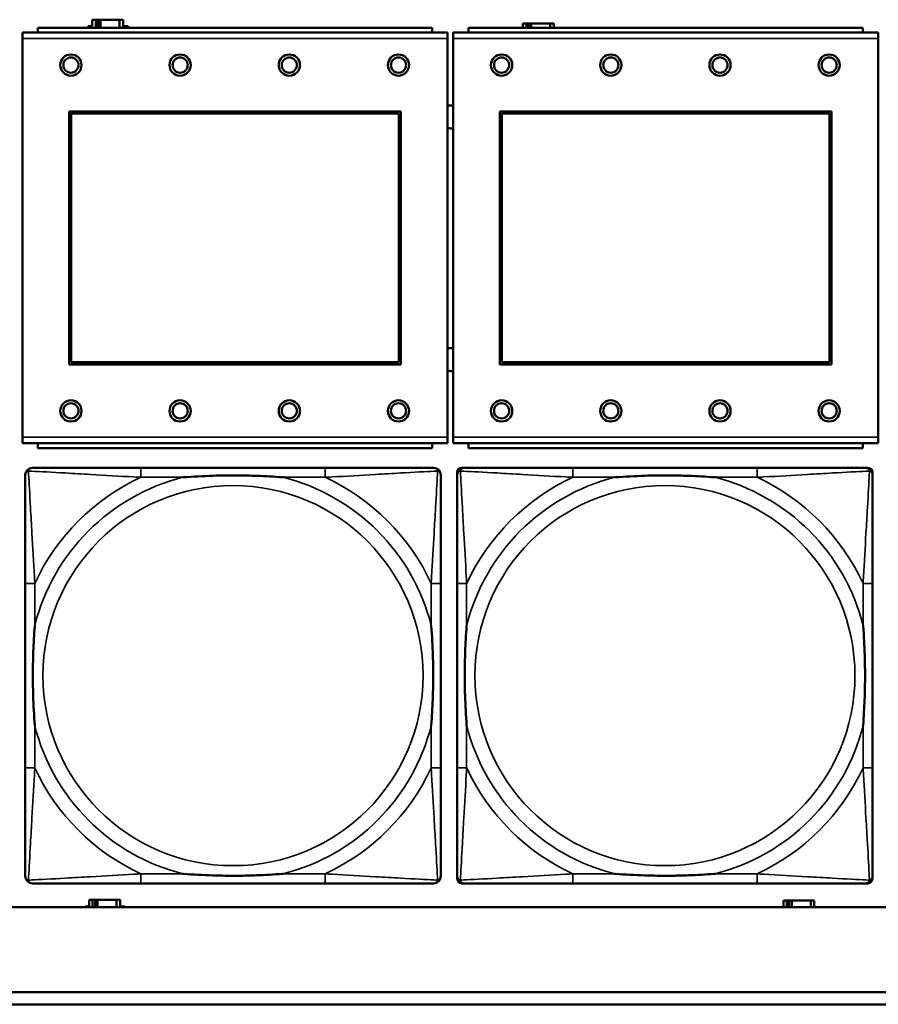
# Model space of a CAD drawing. Header units: inches. Extents: x 1.9 to 64.4, y 1.6 to 69.2.
# Tile 121 of 256: x 31.7 to 33.1, y 45 to 46.6. Entities that reach past the tile are written whole.
import ezdxf

# ---------------------------------------------------------------- set-up
doc = ezdxf.new("R2010")
doc.units = ezdxf.units.IN
doc.header["$MEASUREMENT"] = 0
doc.layers.add('Visible (ANSI)', color=7, linetype='Continuous', lineweight=50)
doc.layers.add('Visible Narrow (ANSI)', color=7, linetype='Continuous', lineweight=35)

msp = doc.modelspace()

# ---------------------------------------------------------------- linework, layer by layer
at = {"layer": 'Visible (ANSI)'}
for p, q in [((31.7761, 46.5614), (31.7761, 46.5641)), ((31.7761, 46.5641), (31.7826, 46.5641)), ((31.7884, 46.5746), (31.7826, 46.5746)), ((31.7826, 46.5746), (31.7826, 46.5614)), ((31.7884, 46.5746), (31.7924, 46.5746)), ((31.7884, 46.5614), (31.7884, 46.5746)), ((31.7924, 46.5614), (31.7924, 46.5746)), ((31.7924, 46.5746), (31.7965, 46.5746)), ((31.7965, 46.5746), (31.7965, 46.5614)), ((31.7965, 46.5746), (31.8277, 46.5746)), ((31.8277, 46.5746), (31.8277, 46.5614)), ((31.8336, 46.5746), (31.8277, 46.5746)), ((31.8336, 46.5614), (31.8336, 46.5746)), ((31.8336, 46.5641), (31.8417, 46.5641)), ((31.8417, 46.5641), (31.8417, 46.5614)), ((32.4984, 46.5686), (32.4926, 46.5686)), ((32.4926, 46.5686), (32.4926, 46.5614)), ((32.4984, 46.5686), (32.5024, 46.5686)), ((32.4984, 46.5614), (32.4984, 46.5686)), ((32.5024, 46.5614), (32.5024, 46.5686)), ((32.5024, 46.5686), (32.5065, 46.5686)), ((32.5065, 46.5686), (32.5065, 46.5614)), ((32.5065, 46.5686), (32.5377, 46.5686)), ((32.5377, 46.5686), (32.5377, 46.5614)), ((32.5436, 46.5686), (32.5377, 46.5686)), ((32.5436, 46.5614), (32.5436, 46.5686)), ((32.3686, 46.5534), (31.6676, 46.5534)), ((31.6676, 46.5434), (31.6676, 46.5534)), ((32.3431, 46.5614), (31.6931, 46.5614)), ((31.6931, 46.5534), (31.6931, 46.5614)), ((32.3431, 46.5614), (32.3431, 46.5534)), ((32.3686, 46.5534), (32.3686, 46.5434)), ((33.0786, 46.5534), (32.3776, 46.5534)), ((32.3776, 46.5434), (32.3776, 46.5534)), ((33.0531, 46.5614), (32.4031, 46.5614)), ((32.4031, 46.5534), (32.4031, 46.5614)), ((33.0531, 46.5614), (33.0531, 46.5534)), ((33.0786, 46.5534), (33.0786, 46.5434)), ((31.6676, 46.5434), (31.6676, 45.8864)), ((32.3686, 45.8864), (32.3686, 46.5434)), ((32.3776, 46.5434), (32.3776, 45.8864)), ((33.0786, 45.8864), (33.0786, 46.5434)), ((31.7446, 46.0064), (31.7446, 46.4234)), ((31.7446, 46.4234), (32.2916, 46.4234)), ((31.7482, 46.4198), (32.288, 46.4198)), ((31.7482, 46.01), (31.7482, 46.4198)), ((32.288, 46.4198), (32.288, 46.01)), ((32.2916, 46.4234), (32.2916, 46.0064)), ((32.4546, 46.0064), (32.4546, 46.4234)), ((32.4546, 46.4234), (33.0016, 46.4234)), ((32.4582, 46.4198), (32.998, 46.4198)), ((32.4582, 46.01), (32.4582, 46.4198)), ((32.998, 46.4198), (32.998, 46.01)), ((33.0016, 46.4234), (33.0016, 46.0064)), ((32.2916, 46.0064), (31.7446, 46.0064)), ((32.288, 46.01), (31.7482, 46.01)), ((33.0016, 46.0064), (32.4546, 46.0064)), ((32.998, 46.01), (32.4582, 46.01)), ((31.6676, 45.8764), (31.6676, 45.8864)), ((32.3686, 45.8864), (32.3686, 45.8764)), ((32.3776, 45.8764), (32.3776, 45.8864)), ((33.0786, 45.8864), (33.0786, 45.8764)), ((31.6676, 45.8764), (32.3686, 45.8764)), ((31.6931, 45.8764), (31.6931, 45.8684)), ((32.3431, 45.8684), (31.6931, 45.8684)), ((32.3431, 45.8684), (32.3431, 45.8764)), ((32.3776, 45.8764), (33.0786, 45.8764)), ((32.4031, 45.8764), (32.4031, 45.8684)), ((33.0531, 45.8684), (32.4031, 45.8684)), ((33.0531, 45.8684), (33.0531, 45.8764)), ((32.1668, 45.836), (31.8628, 45.836)), ((32.3922, 45.836), (32.3961, 45.836)), ((32.8788, 45.836), (32.5748, 45.836)), ((33.0575, 45.836), (33.0614, 45.836)), ((32.3843, 45.1589), (32.3843, 45.8281)), ((33.0693, 45.8281), (33.0693, 45.8242)), ((31.6723, 45.6455), (31.6723, 45.3415)), ((32.3573, 45.3415), (32.3573, 45.6455)), ((32.3843, 45.6455), (32.3843, 45.3415)), ((33.0693, 45.3415), (33.0693, 45.6455)), ((33.0693, 45.1628), (33.0693, 45.1589)), ((31.8628, 45.151), (32.1668, 45.151)), ((33.0614, 45.151), (32.3922, 45.151)), ((32.5748, 45.151), (32.8788, 45.151)), ((31.7834, 45.1236), (31.7776, 45.1236)), ((31.7776, 45.1236), (31.7776, 45.1116)), ((31.7834, 45.1236), (31.7874, 45.1236)), ((31.7834, 45.1116), (31.7834, 45.1236)), ((31.7874, 45.1116), (31.7874, 45.1236)), ((31.7874, 45.1236), (31.7915, 45.1236)), ((31.7915, 45.1236), (31.7915, 45.1116)), ((31.7915, 45.1236), (31.8227, 45.1236)), ((31.8227, 45.1236), (31.8227, 45.1116)), ((31.8286, 45.1236), (31.8227, 45.1236)), ((31.8286, 45.1116), (31.8286, 45.1236)), ((32.9279, 45.1225), (32.9221, 45.1225)), ((32.9221, 45.1225), (32.9221, 45.1116)), ((32.9279, 45.1225), (32.9319, 45.1225)), ((32.9279, 45.1116), (32.9279, 45.1225)), ((32.9319, 45.1116), (32.9319, 45.1225)), ((32.9319, 45.1225), (32.936, 45.1225)), ((32.936, 45.1225), (32.936, 45.1116)), ((32.936, 45.1225), (32.9672, 45.1225)), ((32.9672, 45.1225), (32.9672, 45.1116)), ((32.9731, 45.1225), (32.9672, 45.1225)), ((32.9731, 45.1116), (32.9731, 45.1225)), ((45.17, 45.1116), (22.395, 45.1116)), ((31.7711, 45.1116), (31.7711, 45.1131)), ((31.7711, 45.1131), (31.7776, 45.1131)), ((31.8286, 45.1131), (31.8367, 45.1131)), ((31.8367, 45.1131), (31.8367, 45.1116)), ((32.9156, 45.1116), (32.9156, 45.112)), ((32.9156, 45.112), (32.9221, 45.112)), ((32.9731, 45.112), (32.9812, 45.112)), ((32.9812, 45.112), (32.9812, 45.1116)), ((22.395, 44.9716), (33.1875, 44.9716)), ((33.1875, 44.9516), (22.395, 44.9516))]:
    msp.add_line(p, q, dxfattribs=at)
for centre, radius in [((31.7476, 46.4998), 0.0175), ((31.9276, 46.4998), 0.0175), ((32.1076, 46.4998), 0.0175), ((32.2876, 46.4998), 0.0175), ((32.4576, 46.4998), 0.0175), ((32.6376, 46.4998), 0.0175), ((32.8176, 46.4998), 0.0175), ((32.9976, 46.4998), 0.0175), ((31.7476, 46.4998), 0.0125), ((31.9276, 46.4998), 0.0125), ((32.1076, 46.4998), 0.0125), ((32.2876, 46.4998), 0.0125), ((32.4576, 46.4998), 0.0125), ((32.6376, 46.4998), 0.0125), ((32.8176, 46.4998), 0.0125), ((32.9976, 46.4998), 0.0125), ((31.7476, 45.9298), 0.0175), ((31.9276, 45.9298), 0.0175), ((32.1076, 45.9298), 0.0175), ((32.2876, 45.9298), 0.0175), ((32.4576, 45.9298), 0.0175), ((32.6376, 45.9298), 0.0175), ((32.8176, 45.9298), 0.0175), ((32.9976, 45.9298), 0.0175), ((31.7476, 45.9298), 0.0125), ((31.9276, 45.9298), 0.0125), ((32.1076, 45.9298), 0.0125), ((32.2876, 45.9298), 0.0125), ((32.4576, 45.9298), 0.0125), ((32.6376, 45.9298), 0.0125), ((32.8176, 45.9298), 0.0125), ((32.9976, 45.9298), 0.0125)]:
    msp.add_circle(centre, radius, dxfattribs=at)
for centre, radius, start, end in [((32.374, 46.4144), 0.019, 78.8629, 106.2916), ((32.374, 46.4144), 0.019, 253.7084, 281.1371), ((32.374, 46.0144), 0.019, 78.8629, 106.2916), ((32.374, 46.0144), 0.019, 253.7084, 281.1371), ((31.6841, 45.8242), 0.0118, 90, 180), ((32.3455, 45.8242), 0.0118, 0, 90), ((32.3922, 45.8281), 0.00787, 90, 180), ((32.3961, 45.8242), 0.0118, 90, 180), ((33.0575, 45.8242), 0.0118, 0, 90), ((33.0614, 45.8281), 0.00787, 0, 90), ((31.6841, 45.1628), 0.0118, 180, 270), ((32.3455, 45.1628), 0.0118, 270, 360), ((32.3961, 45.1628), 0.0118, 180, 270), ((32.3922, 45.1589), 0.00787, 180, 270), ((33.0575, 45.1628), 0.0118, 270, 360), ((33.0614, 45.1589), 0.00787, 270, 0)]:
    msp.add_arc(centre, radius, start, end, dxfattribs=at)
for points, knots in [([(31.8628, 45.836), (31.8593, 45.836), (31.8557, 45.836), (31.8521, 45.836), (31.8189, 45.836), (31.7852, 45.836), (31.7543, 45.836), (31.7274, 45.836), (31.7018, 45.836), (31.6884, 45.836), (31.6868, 45.836), (31.6853, 45.836), (31.6841, 45.836)], [0, 0, 0, 0, 0.0272471, 0.0272471, 0.0272471, 0.2790553, 0.2790553, 0.2790553, 0.4988354, 0.4988354, 0.4988354, 0.5252205, 0.5252205, 0.5252205, 0.5252205]), ([(32.3455, 45.836), (32.3306, 45.836), (32.289, 45.836), (32.2484, 45.836), (32.2218, 45.836), (32.194, 45.836), (32.1668, 45.836)], [-0.5252205, -0.5252205, -0.5252205, -0.5252205, -0.20743, -0.20743, -0.20743, 0, 0, 0, 0]), ([(32.5748, 45.836), (32.5713, 45.836), (32.5677, 45.836), (32.5641, 45.836), (32.5309, 45.836), (32.4972, 45.836), (32.4663, 45.836), (32.4394, 45.836), (32.4138, 45.836), (32.4004, 45.836), (32.3988, 45.836), (32.3973, 45.836), (32.3961, 45.836)], [0, 0, 0, 0, 0.0272471, 0.0272471, 0.0272471, 0.2790553, 0.2790553, 0.2790553, 0.4988354, 0.4988354, 0.4988354, 0.5252205, 0.5252205, 0.5252205, 0.5252205]), ([(33.0575, 45.836), (33.0426, 45.836), (33.001, 45.836), (32.9604, 45.836), (32.9338, 45.836), (32.906, 45.836), (32.8788, 45.836)], [-0.5252205, -0.5252205, -0.5252205, -0.5252205, -0.20743, -0.20743, -0.20743, 0, 0, 0, 0]), ([(31.6723, 45.8242), (31.6723, 45.8093), (31.6723, 45.7677), (31.6723, 45.7271), (31.6723, 45.7005), (31.6723, 45.6727), (31.6723, 45.6455)], [-0.5252205, -0.5252205, -0.5252205, -0.5252205, -0.20743, -0.20743, -0.20743, 0, 0, 0, 0]), ([(31.9321, 45.8203), (31.9325, 45.8203), (31.9329, 45.8203), (31.9494, 45.8216), (31.9655, 45.8224), (31.9885, 45.8231), (31.9952, 45.8233), (32.0043, 45.8234), (32.0068, 45.8234), (32.0109, 45.8234), (32.0125, 45.8234), (32.0156, 45.8234), (32.0171, 45.8234), (32.0207, 45.8234), (32.0228, 45.8234), (32.0289, 45.8234), (32.0331, 45.8233), (32.0428, 45.8231), (32.0484, 45.8229), (32.0682, 45.8222), (32.0822, 45.8214), (32.0967, 45.8203), (32.0971, 45.8203), (32.0976, 45.8203)], [-0.416114, -0.416114, -0.416114, -0.416114, -0.4127691, -0.4127691, -0.2896446, -0.2896446, -0.2388934, -0.2388934, -0.2201881, -0.2201881, -0.2080204, -0.2080204, -0.196499, -0.196499, -0.1809939, -0.1809939, -0.149741, -0.149741, -0.1073162, -0.1073162, 0, 0, 0.0033356, 0.0033356, 0.0033356, 0.0033356]), ([(32.3573, 45.6455), (32.3573, 45.649), (32.3573, 45.6526), (32.3573, 45.6562), (32.3573, 45.6894), (32.3573, 45.7231), (32.3573, 45.754), (32.3573, 45.7809), (32.3573, 45.8065), (32.3573, 45.8199), (32.3573, 45.8215), (32.3573, 45.823), (32.3573, 45.8242)], [0, 0, 0, 0, 0.0272471, 0.0272471, 0.0272471, 0.2790553, 0.2790553, 0.2790553, 0.4988354, 0.4988354, 0.4988354, 0.5252205, 0.5252205, 0.5252205, 0.5252205]), ([(32.3843, 45.8242), (32.3843, 45.8093), (32.3843, 45.7677), (32.3843, 45.7271), (32.3843, 45.7005), (32.3843, 45.6727), (32.3843, 45.6455)], [-0.5252205, -0.5252205, -0.5252205, -0.5252205, -0.20743, -0.20743, -0.20743, 0, 0, 0, 0]), ([(32.6441, 45.8203), (32.6445, 45.8203), (32.6449, 45.8203), (32.6614, 45.8216), (32.6775, 45.8224), (32.7005, 45.8231), (32.7072, 45.8233), (32.7163, 45.8234), (32.7188, 45.8234), (32.7229, 45.8234), (32.7245, 45.8234), (32.7276, 45.8234), (32.7291, 45.8234), (32.7327, 45.8234), (32.7348, 45.8234), (32.7409, 45.8234), (32.7451, 45.8233), (32.7548, 45.8231), (32.7604, 45.8229), (32.7802, 45.8222), (32.7942, 45.8214), (32.8087, 45.8203), (32.8091, 45.8203), (32.8096, 45.8203)], [-0.416114, -0.416114, -0.416114, -0.416114, -0.4127691, -0.4127691, -0.2896446, -0.2896446, -0.2388934, -0.2388934, -0.2201881, -0.2201881, -0.2080204, -0.2080204, -0.196499, -0.196499, -0.1809939, -0.1809939, -0.149741, -0.149741, -0.1073162, -0.1073162, 0, 0, 0.0033356, 0.0033356, 0.0033356, 0.0033356]), ([(33.0693, 45.6455), (33.0693, 45.649), (33.0693, 45.6526), (33.0693, 45.6562), (33.0693, 45.6894), (33.0693, 45.7231), (33.0693, 45.754), (33.0693, 45.7809), (33.0693, 45.8065), (33.0693, 45.8199), (33.0693, 45.8215), (33.0693, 45.823), (33.0693, 45.8242)], [0, 0, 0, 0, 0.0272471, 0.0272471, 0.0272471, 0.2790553, 0.2790553, 0.2790553, 0.4988354, 0.4988354, 0.4988354, 0.5252205, 0.5252205, 0.5252205, 0.5252205]), ([(31.688, 45.4108), (31.688, 45.4112), (31.688, 45.4116), (31.6867, 45.4281), (31.6859, 45.4442), (31.6852, 45.4671), (31.685, 45.4738), (31.6849, 45.483), (31.6849, 45.4855), (31.6849, 45.4896), (31.6849, 45.4912), (31.6849, 45.4943), (31.6849, 45.4958), (31.6849, 45.4994), (31.6849, 45.5015), (31.6849, 45.5076), (31.685, 45.5118), (31.6852, 45.5215), (31.6854, 45.5271), (31.6861, 45.5469), (31.6869, 45.5609), (31.688, 45.5754), (31.688, 45.5758), (31.688, 45.5762)], [-0.416114, -0.416114, -0.416114, -0.416114, -0.4127691, -0.4127691, -0.2896446, -0.2896446, -0.2388934, -0.2388934, -0.2201881, -0.2201881, -0.2080204, -0.2080204, -0.196499, -0.196499, -0.1809939, -0.1809939, -0.149741, -0.149741, -0.1073162, -0.1073162, 0, 0, 0.0033356, 0.0033356, 0.0033356, 0.0033356]), ([(32.3416, 45.5762), (32.3416, 45.5758), (32.3416, 45.5754), (32.3429, 45.5589), (32.3437, 45.5428), (32.3445, 45.5199), (32.3446, 45.5132), (32.3447, 45.504), (32.3447, 45.5015), (32.3447, 45.4974), (32.3448, 45.4958), (32.3448, 45.4927), (32.3448, 45.4912), (32.3447, 45.4876), (32.3447, 45.4856), (32.3447, 45.4794), (32.3446, 45.4752), (32.3444, 45.4655), (32.3442, 45.4599), (32.3435, 45.4402), (32.3427, 45.4261), (32.3416, 45.4116), (32.3416, 45.4112), (32.3416, 45.4108)], [-0.416114, -0.416114, -0.416114, -0.416114, -0.4127691, -0.4127691, -0.2896446, -0.2896446, -0.2388934, -0.2388934, -0.2201881, -0.2201881, -0.2080204, -0.2080204, -0.196499, -0.196499, -0.1809939, -0.1809939, -0.149741, -0.149741, -0.1073162, -0.1073162, 0, 0, 0.0033356, 0.0033356, 0.0033356, 0.0033356]), ([(32.4, 45.4108), (32.4, 45.4112), (32.4, 45.4116), (32.3987, 45.4281), (32.3979, 45.4442), (32.3972, 45.4671), (32.397, 45.4738), (32.3969, 45.483), (32.3969, 45.4855), (32.3969, 45.4896), (32.3969, 45.4912), (32.3969, 45.4943), (32.3969, 45.4958), (32.3969, 45.4994), (32.3969, 45.5015), (32.3969, 45.5076), (32.397, 45.5118), (32.3972, 45.5215), (32.3974, 45.5271), (32.3981, 45.5469), (32.3989, 45.5609), (32.4, 45.5754), (32.4, 45.5758), (32.4, 45.5762)], [-0.416114, -0.416114, -0.416114, -0.416114, -0.4127691, -0.4127691, -0.2896446, -0.2896446, -0.2388934, -0.2388934, -0.2201881, -0.2201881, -0.2080204, -0.2080204, -0.196499, -0.196499, -0.1809939, -0.1809939, -0.149741, -0.149741, -0.1073162, -0.1073162, 0, 0, 0.0033356, 0.0033356, 0.0033356, 0.0033356]), ([(33.0536, 45.5762), (33.0536, 45.5758), (33.0536, 45.5754), (33.0549, 45.5589), (33.0557, 45.5428), (33.0565, 45.5199), (33.0566, 45.5132), (33.0567, 45.504), (33.0567, 45.5015), (33.0567, 45.4974), (33.0568, 45.4958), (33.0568, 45.4927), (33.0568, 45.4912), (33.0567, 45.4876), (33.0567, 45.4856), (33.0567, 45.4794), (33.0566, 45.4752), (33.0564, 45.4655), (33.0562, 45.4599), (33.0555, 45.4402), (33.0547, 45.4261), (33.0536, 45.4116), (33.0536, 45.4112), (33.0536, 45.4108)], [-0.416114, -0.416114, -0.416114, -0.416114, -0.4127691, -0.4127691, -0.2896446, -0.2896446, -0.2388934, -0.2388934, -0.2201881, -0.2201881, -0.2080204, -0.2080204, -0.196499, -0.196499, -0.1809939, -0.1809939, -0.149741, -0.149741, -0.1073162, -0.1073162, 0, 0, 0.0033356, 0.0033356, 0.0033356, 0.0033356]), ([(31.6723, 45.3415), (31.6723, 45.3143), (31.6723, 45.2865), (31.6723, 45.2599), (31.6723, 45.2193), (31.6723, 45.1777), (31.6723, 45.1628)], [3.9382945, 3.9382945, 3.9382945, 3.9382945, 4.1457245, 4.1457245, 4.1457245, 4.463515, 4.463515, 4.463515, 4.463515]), ([(32.3573, 45.1628), (32.3573, 45.1777), (32.3573, 45.2193), (32.3573, 45.2599), (32.3573, 45.2865), (32.3573, 45.3143), (32.3573, 45.3415)], [-0.5252205, -0.5252205, -0.5252205, -0.5252205, -0.20743, -0.20743, -0.20743, 0, 0, 0, 0]), ([(32.3843, 45.3415), (32.3843, 45.3143), (32.3843, 45.2865), (32.3843, 45.2599), (32.3843, 45.2193), (32.3843, 45.1777), (32.3843, 45.1628)], [3.9382945, 3.9382945, 3.9382945, 3.9382945, 4.1457245, 4.1457245, 4.1457245, 4.463515, 4.463515, 4.463515, 4.463515]), ([(33.0693, 45.1628), (33.0693, 45.1777), (33.0693, 45.2193), (33.0693, 45.2599), (33.0693, 45.2865), (33.0693, 45.3143), (33.0693, 45.3415)], [-0.5252205, -0.5252205, -0.5252205, -0.5252205, -0.20743, -0.20743, -0.20743, 0, 0, 0, 0]), ([(32.0976, 45.1667), (32.0971, 45.1667), (32.0967, 45.1667), (32.0822, 45.1656), (32.0682, 45.1648), (32.0484, 45.1641), (32.0428, 45.1639), (32.0331, 45.1637), (32.0289, 45.1636), (32.0228, 45.1636), (32.0207, 45.1636), (32.0171, 45.1636), (32.0156, 45.1636), (32.0125, 45.1636), (32.0109, 45.1636), (32.0068, 45.1636), (32.0043, 45.1636), (31.9952, 45.1637), (31.9885, 45.1639), (31.9655, 45.1646), (31.9494, 45.1654), (31.9329, 45.1667), (31.9325, 45.1667), (31.9321, 45.1667)], [-0.4149464, -0.4149464, -0.4149464, -0.4149464, -0.41162, -0.41162, -0.3046026, -0.3046026, -0.2622958, -0.2622958, -0.23113, -0.23113, -0.215668, -0.215668, -0.2041787, -0.2041787, -0.1920448, -0.1920448, -0.1733916, -0.1733916, -0.1227817, -0.1227817, 0, 0, 0.0033356, 0.0033356, 0.0033356, 0.0033356]), ([(32.8096, 45.1667), (32.8091, 45.1667), (32.8087, 45.1667), (32.7942, 45.1656), (32.7802, 45.1648), (32.7604, 45.1641), (32.7548, 45.1639), (32.7451, 45.1637), (32.7409, 45.1636), (32.7348, 45.1636), (32.7327, 45.1636), (32.7291, 45.1636), (32.7276, 45.1636), (32.7245, 45.1636), (32.7229, 45.1636), (32.7188, 45.1636), (32.7163, 45.1636), (32.7072, 45.1637), (32.7005, 45.1639), (32.6775, 45.1646), (32.6614, 45.1654), (32.6449, 45.1667), (32.6445, 45.1667), (32.6441, 45.1667)], [-0.4149464, -0.4149464, -0.4149464, -0.4149464, -0.41162, -0.41162, -0.3046026, -0.3046026, -0.2622958, -0.2622958, -0.23113, -0.23113, -0.215668, -0.215668, -0.2041787, -0.2041787, -0.1920448, -0.1920448, -0.1733916, -0.1733916, -0.1227817, -0.1227817, 0, 0, 0.0033356, 0.0033356, 0.0033356, 0.0033356]), ([(31.6841, 45.151), (31.699, 45.151), (31.7406, 45.151), (31.7812, 45.151), (31.8078, 45.151), (31.8356, 45.151), (31.8628, 45.151)], [-0.5252205, -0.5252205, -0.5252205, -0.5252205, -0.20743, -0.20743, -0.20743, 0, 0, 0, 0]), ([(32.1668, 45.151), (32.194, 45.151), (32.2218, 45.151), (32.2484, 45.151), (32.289, 45.151), (32.3306, 45.151), (32.3455, 45.151)], [3.9382945, 3.9382945, 3.9382945, 3.9382945, 4.1457245, 4.1457245, 4.1457245, 4.463515, 4.463515, 4.463515, 4.463515]), ([(32.3961, 45.151), (32.411, 45.151), (32.4526, 45.151), (32.4932, 45.151), (32.5198, 45.151), (32.5476, 45.151), (32.5748, 45.151)], [-0.5252205, -0.5252205, -0.5252205, -0.5252205, -0.20743, -0.20743, -0.20743, 0, 0, 0, 0]), ([(32.8788, 45.151), (32.906, 45.151), (32.9338, 45.151), (32.9604, 45.151), (33.001, 45.151), (33.0426, 45.151), (33.0575, 45.151)], [3.9382945, 3.9382945, 3.9382945, 3.9382945, 4.1457245, 4.1457245, 4.1457245, 4.463515, 4.463515, 4.463515, 4.463515])]:
    msp.add_open_spline(points, degree=3, knots=knots, dxfattribs=at)
at = {"layer": 'Visible Narrow (ANSI)'}
for p, q in [((31.6676, 46.5434), (32.3686, 46.5434)), ((32.3776, 46.5434), (33.0786, 46.5434)), ((32.3686, 45.8864), (31.6676, 45.8864)), ((33.0786, 45.8864), (32.3776, 45.8864)), ((31.8628, 45.836), (31.8628, 45.8203)), ((32.1668, 45.836), (32.1668, 45.8203)), ((32.5748, 45.836), (32.5748, 45.8203)), ((32.8788, 45.836), (32.8788, 45.8203)), ((31.8628, 45.8203), (31.9321, 45.8203)), ((32.0976, 45.8203), (32.1668, 45.8203)), ((32.5748, 45.8203), (32.6441, 45.8203)), ((32.8096, 45.8203), (32.8788, 45.8203)), ((31.688, 45.6455), (31.6723, 45.6455)), ((31.688, 45.5762), (31.688, 45.6455)), ((32.3573, 45.6455), (32.3416, 45.6455)), ((32.3416, 45.6455), (32.3416, 45.5762)), ((32.4, 45.6455), (32.3843, 45.6455)), ((32.4, 45.5762), (32.4, 45.6455)), ((33.0693, 45.6455), (33.0536, 45.6455)), ((33.0536, 45.6455), (33.0536, 45.5762)), ((31.688, 45.3415), (31.688, 45.4108)), ((32.3416, 45.4108), (32.3416, 45.3415)), ((32.4, 45.3415), (32.4, 45.4108)), ((33.0536, 45.4108), (33.0536, 45.3415)), ((31.688, 45.3415), (31.6723, 45.3415)), ((32.3573, 45.3415), (32.3416, 45.3415)), ((32.4, 45.3415), (32.3843, 45.3415)), ((33.0693, 45.3415), (33.0536, 45.3415)), ((31.8628, 45.1667), (31.8628, 45.151)), ((31.9321, 45.1667), (31.8628, 45.1667)), ((32.1668, 45.1667), (32.0976, 45.1667)), ((32.1668, 45.1667), (32.1668, 45.151)), ((32.5748, 45.1667), (32.5748, 45.151)), ((32.6441, 45.1667), (32.5748, 45.1667)), ((32.8788, 45.1667), (32.8096, 45.1667)), ((32.8788, 45.1667), (32.8788, 45.151))]:
    msp.add_line(p, q, dxfattribs=at)
for centre in [(32.0148, 45.4935), (32.7268, 45.4935)]:
    msp.add_circle(centre, 0.3133, dxfattribs=at)
for centre, radius, start, end in [((32.0148, 45.4935), 0.3371, 104.2103, 165.7897), ((32.0148, 45.4935), 0.3604, 114.9407, 155.0593), ((32.0148, 45.4935), 0.3371, 14.2103, 75.7897), ((32.0148, 45.4935), 0.3604, 24.9407, 65.0593), ((32.7268, 45.4935), 0.3371, 104.2103, 165.7897), ((32.7268, 45.4935), 0.3604, 114.9407, 155.0593), ((32.7268, 45.4935), 0.3371, 14.2103, 75.7897), ((32.7268, 45.4935), 0.3604, 24.9407, 65.0593), ((32.0148, 45.4935), 0.3371, 194.2103, 255.7897), ((32.0148, 45.4935), 0.3371, 284.2103, 345.7897), ((32.7268, 45.4935), 0.3371, 194.2103, 255.7897), ((32.7268, 45.4935), 0.3371, 284.2103, 345.7897), ((32.0148, 45.4935), 0.3604, 204.9407, 245.0593), ((32.0148, 45.4935), 0.3604, 294.9407, 335.0593), ((32.7268, 45.4935), 0.3604, 204.9407, 245.0593), ((32.7268, 45.4935), 0.3604, 294.9407, 335.0593)]:
    msp.add_arc(centre, radius, start, end, dxfattribs=at)
for points, knots in [([(31.6776, 45.8307), (31.6778, 45.8313), (31.678, 45.8319), (31.6785, 45.8329), (31.6788, 45.8334), (31.6794, 45.8341), (31.6797, 45.8344), (31.6801, 45.8347), (31.6802, 45.8348), (31.6806, 45.8351), (31.6809, 45.8352), (31.6815, 45.8355), (31.6819, 45.8357), (31.6829, 45.8359), (31.6835, 45.836), (31.6841, 45.836)], [-0.00012419, -0.00012419, -0.00012419, -0.00012419, 0.00449537, 0.00449537, 0.00977487, 0.00977487, 0.01307456, 0.01307456, 0.0147244, 0.0147244, 0.01736415, 0.01736415, 0.02158775, 0.02158775, 0.02627331, 0.02627331, 0.02627331, 0.02627331]), ([(32.3455, 45.836), (32.3461, 45.836), (32.3467, 45.8359), (32.3477, 45.8357), (32.3481, 45.8355), (32.3488, 45.8352), (32.349, 45.8351), (32.3494, 45.8348), (32.3495, 45.8347), (32.3499, 45.8344), (32.3502, 45.8341), (32.3508, 45.8334), (32.3511, 45.8329), (32.3516, 45.8319), (32.3519, 45.8313), (32.352, 45.8307)], [-0.02627331, -0.02627331, -0.02627331, -0.02627331, -0.02158775, -0.02158775, -0.01736415, -0.01736415, -0.0147244, -0.0147244, -0.01307456, -0.01307456, -0.00977487, -0.00977487, -0.00449537, -0.00449537, 0.00012419, 0.00012419, 0.00012419, 0.00012419]), ([(32.3896, 45.8307), (32.3898, 45.8313), (32.39, 45.8319), (32.3905, 45.8329), (32.3908, 45.8334), (32.3914, 45.8341), (32.3917, 45.8344), (32.3921, 45.8347), (32.3922, 45.8348), (32.3926, 45.8351), (32.3929, 45.8352), (32.3935, 45.8355), (32.3939, 45.8357), (32.3949, 45.8359), (32.3955, 45.836), (32.3961, 45.836)], [-0.00012419, -0.00012419, -0.00012419, -0.00012419, 0.00449537, 0.00449537, 0.00977487, 0.00977487, 0.01307456, 0.01307456, 0.0147244, 0.0147244, 0.01736415, 0.01736415, 0.02158775, 0.02158775, 0.02627331, 0.02627331, 0.02627331, 0.02627331]), ([(33.0575, 45.836), (33.0581, 45.836), (33.0587, 45.8359), (33.0597, 45.8357), (33.0601, 45.8355), (33.0608, 45.8352), (33.061, 45.8351), (33.0614, 45.8348), (33.0615, 45.8347), (33.0619, 45.8344), (33.0622, 45.8341), (33.0628, 45.8334), (33.0631, 45.8329), (33.0636, 45.8319), (33.0639, 45.8313), (33.064, 45.8307)], [-0.02627331, -0.02627331, -0.02627331, -0.02627331, -0.02158775, -0.02158775, -0.01736415, -0.01736415, -0.0147244, -0.0147244, -0.01307456, -0.01307456, -0.00977487, -0.00977487, -0.00449537, -0.00449537, 0.00012419, 0.00012419, 0.00012419, 0.00012419]), ([(31.6723, 45.8242), (31.6723, 45.8248), (31.6724, 45.8254), (31.6726, 45.8264), (31.6728, 45.8268), (31.6731, 45.8275), (31.6732, 45.8277), (31.6735, 45.8281), (31.6736, 45.8282), (31.6739, 45.8286), (31.6742, 45.8289), (31.6749, 45.8295), (31.6754, 45.8298), (31.6765, 45.8303), (31.677, 45.8306), (31.6776, 45.8307)], [-0.02627331, -0.02627331, -0.02627331, -0.02627331, -0.02158775, -0.02158775, -0.01736415, -0.01736415, -0.0147244, -0.0147244, -0.01307456, -0.01307456, -0.00977487, -0.00977487, -0.00449537, -0.00449537, 0.00012419, 0.00012419, 0.00012419, 0.00012419]), ([(31.688, 45.6455), (31.6878, 45.6492), (31.6876, 45.653), (31.6861, 45.6803), (31.6847, 45.7045), (31.6825, 45.7424), (31.6817, 45.7564), (31.6797, 45.7916), (31.6786, 45.8118), (31.6778, 45.8272), (31.6777, 45.829), (31.6776, 45.8307)], [0, 0, 0, 0, 0.0278591, 0.0278591, 0.201273, 0.201273, 0.3066357, 0.3066357, 0.475216, 0.475216, 0.5007189, 0.5007189, 0.5007189, 0.5007189]), ([(31.6776, 45.8307), (31.6793, 45.8306), (31.6811, 45.8305), (31.6965, 45.8297), (31.7167, 45.8287), (31.7519, 45.8267), (31.7659, 45.8258), (31.8038, 45.8236), (31.828, 45.8222), (31.8553, 45.8207), (31.8591, 45.8205), (31.8628, 45.8203)], [-0.5007189, -0.5007189, -0.5007189, -0.5007189, -0.475216, -0.475216, -0.3066357, -0.3066357, -0.201273, -0.201273, -0.0278591, -0.0278591, 0, 0, 0, 0]), ([(32.1668, 45.8203), (32.1705, 45.8205), (32.1743, 45.8207), (32.2016, 45.8222), (32.2258, 45.8236), (32.2637, 45.8258), (32.2777, 45.8267), (32.313, 45.8287), (32.3331, 45.8297), (32.3485, 45.8305), (32.3503, 45.8306), (32.352, 45.8307)], [0, 0, 0, 0, 0.0278591, 0.0278591, 0.201273, 0.201273, 0.3066357, 0.3066357, 0.475216, 0.475216, 0.5007189, 0.5007189, 0.5007189, 0.5007189]), ([(32.352, 45.8307), (32.352, 45.829), (32.3519, 45.8272), (32.351, 45.8118), (32.35, 45.7916), (32.348, 45.7564), (32.3471, 45.7424), (32.3449, 45.7045), (32.3435, 45.6803), (32.342, 45.653), (32.3418, 45.6492), (32.3416, 45.6455)], [-0.5007189, -0.5007189, -0.5007189, -0.5007189, -0.475216, -0.475216, -0.3066357, -0.3066357, -0.201273, -0.201273, -0.0278591, -0.0278591, 0, 0, 0, 0]), ([(32.352, 45.8307), (32.3526, 45.8306), (32.3532, 45.8303), (32.3542, 45.8298), (32.3547, 45.8295), (32.3554, 45.8289), (32.3557, 45.8286), (32.356, 45.8282), (32.3561, 45.8281), (32.3564, 45.8277), (32.3565, 45.8275), (32.3568, 45.8268), (32.357, 45.8264), (32.3573, 45.8254), (32.3573, 45.8248), (32.3573, 45.8242)], [-0.00012419, -0.00012419, -0.00012419, -0.00012419, 0.00449537, 0.00449537, 0.00977487, 0.00977487, 0.01307456, 0.01307456, 0.0147244, 0.0147244, 0.01736415, 0.01736415, 0.02158775, 0.02158775, 0.02627331, 0.02627331, 0.02627331, 0.02627331]), ([(32.3843, 45.8242), (32.3843, 45.8248), (32.3844, 45.8254), (32.3846, 45.8264), (32.3848, 45.8268), (32.3851, 45.8275), (32.3852, 45.8277), (32.3855, 45.8281), (32.3856, 45.8282), (32.3859, 45.8286), (32.3862, 45.8289), (32.3869, 45.8295), (32.3874, 45.8298), (32.3885, 45.8303), (32.389, 45.8306), (32.3896, 45.8307)], [-0.02627331, -0.02627331, -0.02627331, -0.02627331, -0.02158775, -0.02158775, -0.01736415, -0.01736415, -0.0147244, -0.0147244, -0.01307456, -0.01307456, -0.00977487, -0.00977487, -0.00449537, -0.00449537, 0.00012419, 0.00012419, 0.00012419, 0.00012419]), ([(32.4, 45.6455), (32.3998, 45.6492), (32.3996, 45.653), (32.3981, 45.6803), (32.3967, 45.7045), (32.3945, 45.7424), (32.3937, 45.7564), (32.3917, 45.7916), (32.3906, 45.8118), (32.3898, 45.8272), (32.3897, 45.829), (32.3896, 45.8307)], [0, 0, 0, 0, 0.0278591, 0.0278591, 0.201273, 0.201273, 0.3066357, 0.3066357, 0.475216, 0.475216, 0.5007189, 0.5007189, 0.5007189, 0.5007189]), ([(32.3896, 45.8307), (32.3913, 45.8306), (32.3931, 45.8305), (32.4085, 45.8297), (32.4287, 45.8287), (32.4639, 45.8267), (32.4779, 45.8258), (32.5158, 45.8236), (32.54, 45.8222), (32.5673, 45.8207), (32.5711, 45.8205), (32.5748, 45.8203)], [-0.5007189, -0.5007189, -0.5007189, -0.5007189, -0.475216, -0.475216, -0.3066357, -0.3066357, -0.201273, -0.201273, -0.0278591, -0.0278591, 0, 0, 0, 0]), ([(32.8788, 45.8203), (32.8825, 45.8205), (32.8863, 45.8207), (32.9136, 45.8222), (32.9378, 45.8236), (32.9757, 45.8258), (32.9897, 45.8267), (33.025, 45.8287), (33.0451, 45.8297), (33.0605, 45.8305), (33.0623, 45.8306), (33.064, 45.8307)], [0, 0, 0, 0, 0.0278591, 0.0278591, 0.201273, 0.201273, 0.3066357, 0.3066357, 0.475216, 0.475216, 0.5007189, 0.5007189, 0.5007189, 0.5007189]), ([(33.064, 45.8307), (33.064, 45.829), (33.0639, 45.8272), (33.063, 45.8118), (33.062, 45.7916), (33.06, 45.7564), (33.0591, 45.7424), (33.0569, 45.7045), (33.0555, 45.6803), (33.054, 45.653), (33.0538, 45.6492), (33.0536, 45.6455)], [-0.5007189, -0.5007189, -0.5007189, -0.5007189, -0.475216, -0.475216, -0.3066357, -0.3066357, -0.201273, -0.201273, -0.0278591, -0.0278591, 0, 0, 0, 0]), ([(33.064, 45.8307), (33.0646, 45.8306), (33.0652, 45.8303), (33.0662, 45.8298), (33.0667, 45.8295), (33.0674, 45.8289), (33.0677, 45.8286), (33.068, 45.8282), (33.0681, 45.8281), (33.0684, 45.8277), (33.0685, 45.8275), (33.0688, 45.8268), (33.069, 45.8264), (33.0693, 45.8254), (33.0693, 45.8248), (33.0693, 45.8242)], [-0.00012419, -0.00012419, -0.00012419, -0.00012419, 0.00449537, 0.00449537, 0.00977487, 0.00977487, 0.01307456, 0.01307456, 0.0147244, 0.0147244, 0.01736415, 0.01736415, 0.02158775, 0.02158775, 0.02627331, 0.02627331, 0.02627331, 0.02627331]), ([(31.6776, 45.1563), (31.6777, 45.158), (31.6778, 45.1598), (31.6786, 45.1752), (31.6797, 45.1954), (31.6817, 45.2306), (31.6825, 45.2446), (31.6847, 45.2825), (31.6861, 45.3067), (31.6876, 45.334), (31.6878, 45.3378), (31.688, 45.3415)], [-4.4390134, -4.4390134, -4.4390134, -4.4390134, -4.4135105, -4.4135105, -4.2449302, -4.2449302, -4.1395675, -4.1395675, -3.9661536, -3.9661536, -3.9382945, -3.9382945, -3.9382945, -3.9382945]), ([(32.3416, 45.3415), (32.3418, 45.3378), (32.342, 45.334), (32.3435, 45.3067), (32.3449, 45.2825), (32.3471, 45.2446), (32.348, 45.2306), (32.35, 45.1954), (32.351, 45.1752), (32.3519, 45.1598), (32.352, 45.158), (32.352, 45.1563)], [0, 0, 0, 0, 0.0278591, 0.0278591, 0.201273, 0.201273, 0.3066357, 0.3066357, 0.475216, 0.475216, 0.5007189, 0.5007189, 0.5007189, 0.5007189]), ([(32.3896, 45.1563), (32.3897, 45.158), (32.3898, 45.1598), (32.3906, 45.1752), (32.3917, 45.1954), (32.3937, 45.2306), (32.3945, 45.2446), (32.3967, 45.2825), (32.3981, 45.3067), (32.3996, 45.334), (32.3998, 45.3378), (32.4, 45.3415)], [-4.4390134, -4.4390134, -4.4390134, -4.4390134, -4.4135105, -4.4135105, -4.2449302, -4.2449302, -4.1395675, -4.1395675, -3.9661536, -3.9661536, -3.9382945, -3.9382945, -3.9382945, -3.9382945]), ([(33.0536, 45.3415), (33.0538, 45.3378), (33.054, 45.334), (33.0555, 45.3067), (33.0569, 45.2825), (33.0591, 45.2446), (33.06, 45.2306), (33.062, 45.1954), (33.063, 45.1752), (33.0639, 45.1598), (33.064, 45.158), (33.064, 45.1563)], [0, 0, 0, 0, 0.0278591, 0.0278591, 0.201273, 0.201273, 0.3066357, 0.3066357, 0.475216, 0.475216, 0.5007189, 0.5007189, 0.5007189, 0.5007189]), ([(31.6776, 45.1563), (31.677, 45.1564), (31.6765, 45.1567), (31.6754, 45.1572), (31.6749, 45.1575), (31.6742, 45.1581), (31.6739, 45.1584), (31.6736, 45.1588), (31.6735, 45.1589), (31.6732, 45.1593), (31.6731, 45.1595), (31.6728, 45.1602), (31.6726, 45.1606), (31.6724, 45.1616), (31.6723, 45.1622), (31.6723, 45.1628)], [-0.00012419, -0.00012419, -0.00012419, -0.00012419, 0.00449537, 0.00449537, 0.00977487, 0.00977487, 0.01307456, 0.01307456, 0.0147244, 0.0147244, 0.01736415, 0.01736415, 0.02158775, 0.02158775, 0.02627331, 0.02627331, 0.02627331, 0.02627331]), ([(31.8628, 45.1667), (31.8591, 45.1665), (31.8553, 45.1663), (31.828, 45.1648), (31.8038, 45.1634), (31.7659, 45.1612), (31.7519, 45.1603), (31.7167, 45.1584), (31.6965, 45.1573), (31.6811, 45.1565), (31.6793, 45.1564), (31.6776, 45.1563)], [0, 0, 0, 0, 0.0278591, 0.0278591, 0.201273, 0.201273, 0.3066357, 0.3066357, 0.475216, 0.475216, 0.5007189, 0.5007189, 0.5007189, 0.5007189]), ([(31.6841, 45.151), (31.6835, 45.151), (31.6829, 45.1511), (31.6819, 45.1513), (31.6815, 45.1515), (31.6809, 45.1518), (31.6806, 45.1519), (31.6802, 45.1522), (31.6801, 45.1523), (31.6797, 45.1526), (31.6794, 45.1529), (31.6788, 45.1536), (31.6785, 45.1541), (31.678, 45.1551), (31.6778, 45.1557), (31.6776, 45.1563)], [-0.02627331, -0.02627331, -0.02627331, -0.02627331, -0.02158775, -0.02158775, -0.01736415, -0.01736415, -0.0147244, -0.0147244, -0.01307456, -0.01307456, -0.00977487, -0.00977487, -0.00449537, -0.00449537, 0.00012419, 0.00012419, 0.00012419, 0.00012419]), ([(32.352, 45.1563), (32.3503, 45.1564), (32.3485, 45.1565), (32.3331, 45.1573), (32.313, 45.1584), (32.2777, 45.1603), (32.2637, 45.1612), (32.2258, 45.1634), (32.2016, 45.1648), (32.1743, 45.1663), (32.1705, 45.1665), (32.1668, 45.1667)], [-4.4390134, -4.4390134, -4.4390134, -4.4390134, -4.4135105, -4.4135105, -4.2449302, -4.2449302, -4.1395675, -4.1395675, -3.9661536, -3.9661536, -3.9382945, -3.9382945, -3.9382945, -3.9382945]), ([(32.352, 45.1563), (32.3519, 45.1557), (32.3516, 45.1551), (32.3511, 45.1541), (32.3508, 45.1536), (32.3502, 45.1529), (32.3499, 45.1526), (32.3495, 45.1523), (32.3494, 45.1522), (32.349, 45.1519), (32.3488, 45.1518), (32.3481, 45.1515), (32.3477, 45.1513), (32.3467, 45.1511), (32.3461, 45.151), (32.3455, 45.151)], [-0.00012419, -0.00012419, -0.00012419, -0.00012419, 0.00449537, 0.00449537, 0.00977487, 0.00977487, 0.01307456, 0.01307456, 0.0147244, 0.0147244, 0.01736415, 0.01736415, 0.02158775, 0.02158775, 0.02627331, 0.02627331, 0.02627331, 0.02627331]), ([(32.3573, 45.1628), (32.3573, 45.1622), (32.3573, 45.1616), (32.357, 45.1606), (32.3568, 45.1602), (32.3565, 45.1595), (32.3564, 45.1593), (32.3561, 45.1589), (32.356, 45.1588), (32.3557, 45.1584), (32.3554, 45.1581), (32.3547, 45.1575), (32.3542, 45.1572), (32.3532, 45.1567), (32.3526, 45.1564), (32.352, 45.1563)], [-0.02627331, -0.02627331, -0.02627331, -0.02627331, -0.02158775, -0.02158775, -0.01736415, -0.01736415, -0.0147244, -0.0147244, -0.01307456, -0.01307456, -0.00977487, -0.00977487, -0.00449537, -0.00449537, 0.00012419, 0.00012419, 0.00012419, 0.00012419]), ([(32.3896, 45.1563), (32.389, 45.1564), (32.3885, 45.1567), (32.3874, 45.1572), (32.3869, 45.1575), (32.3862, 45.1581), (32.3859, 45.1584), (32.3856, 45.1588), (32.3855, 45.1589), (32.3852, 45.1593), (32.3851, 45.1595), (32.3848, 45.1602), (32.3846, 45.1606), (32.3844, 45.1616), (32.3843, 45.1622), (32.3843, 45.1628)], [-0.00012419, -0.00012419, -0.00012419, -0.00012419, 0.00449537, 0.00449537, 0.00977487, 0.00977487, 0.01307456, 0.01307456, 0.0147244, 0.0147244, 0.01736415, 0.01736415, 0.02158775, 0.02158775, 0.02627331, 0.02627331, 0.02627331, 0.02627331]), ([(32.5748, 45.1667), (32.5711, 45.1665), (32.5673, 45.1663), (32.54, 45.1648), (32.5158, 45.1634), (32.4779, 45.1612), (32.4639, 45.1603), (32.4287, 45.1584), (32.4085, 45.1573), (32.3931, 45.1565), (32.3913, 45.1564), (32.3896, 45.1563)], [0, 0, 0, 0, 0.0278591, 0.0278591, 0.201273, 0.201273, 0.3066357, 0.3066357, 0.475216, 0.475216, 0.5007189, 0.5007189, 0.5007189, 0.5007189]), ([(32.3961, 45.151), (32.3955, 45.151), (32.3949, 45.1511), (32.3939, 45.1513), (32.3935, 45.1515), (32.3929, 45.1518), (32.3926, 45.1519), (32.3922, 45.1522), (32.3921, 45.1523), (32.3917, 45.1526), (32.3914, 45.1529), (32.3908, 45.1536), (32.3905, 45.1541), (32.39, 45.1551), (32.3898, 45.1557), (32.3896, 45.1563)], [-0.02627331, -0.02627331, -0.02627331, -0.02627331, -0.02158775, -0.02158775, -0.01736415, -0.01736415, -0.0147244, -0.0147244, -0.01307456, -0.01307456, -0.00977487, -0.00977487, -0.00449537, -0.00449537, 0.00012419, 0.00012419, 0.00012419, 0.00012419]), ([(33.064, 45.1563), (33.0623, 45.1564), (33.0605, 45.1565), (33.0451, 45.1573), (33.025, 45.1584), (32.9897, 45.1603), (32.9757, 45.1612), (32.9378, 45.1634), (32.9136, 45.1648), (32.8863, 45.1663), (32.8825, 45.1665), (32.8788, 45.1667)], [-4.4390134, -4.4390134, -4.4390134, -4.4390134, -4.4135105, -4.4135105, -4.2449302, -4.2449302, -4.1395675, -4.1395675, -3.9661536, -3.9661536, -3.9382945, -3.9382945, -3.9382945, -3.9382945]), ([(33.064, 45.1563), (33.0639, 45.1557), (33.0636, 45.1551), (33.0631, 45.1541), (33.0628, 45.1536), (33.0622, 45.1529), (33.0619, 45.1526), (33.0615, 45.1523), (33.0614, 45.1522), (33.061, 45.1519), (33.0608, 45.1518), (33.0601, 45.1515), (33.0597, 45.1513), (33.0587, 45.1511), (33.0581, 45.151), (33.0575, 45.151)], [-0.00012419, -0.00012419, -0.00012419, -0.00012419, 0.00449537, 0.00449537, 0.00977487, 0.00977487, 0.01307456, 0.01307456, 0.0147244, 0.0147244, 0.01736415, 0.01736415, 0.02158775, 0.02158775, 0.02627331, 0.02627331, 0.02627331, 0.02627331]), ([(33.0693, 45.1628), (33.0693, 45.1622), (33.0693, 45.1616), (33.069, 45.1606), (33.0688, 45.1602), (33.0685, 45.1595), (33.0684, 45.1593), (33.0681, 45.1589), (33.068, 45.1588), (33.0677, 45.1584), (33.0674, 45.1581), (33.0667, 45.1575), (33.0662, 45.1572), (33.0652, 45.1567), (33.0646, 45.1564), (33.064, 45.1563)], [-0.02627331, -0.02627331, -0.02627331, -0.02627331, -0.02158775, -0.02158775, -0.01736415, -0.01736415, -0.0147244, -0.0147244, -0.01307456, -0.01307456, -0.00977487, -0.00977487, -0.00449537, -0.00449537, 0.00012419, 0.00012419, 0.00012419, 0.00012419])]:
    msp.add_open_spline(points, degree=3, knots=knots, dxfattribs=at)

doc.saveas('drawing.dxf')
